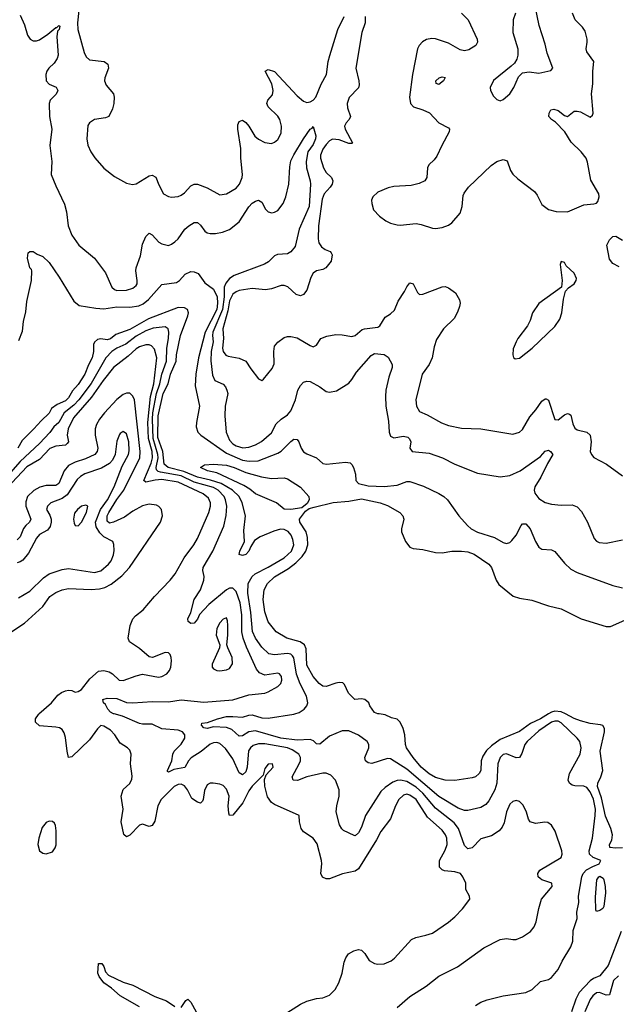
# Model space of a CAD drawing. Header units: inches. Extents: x 1682530 to 1839546, y 640742 to 791647.
# Tile 67 of 256: x 1704746 to 1708452, y 688198 to 694310. Entities that reach past the tile are written whole.
import ezdxf

# ---------------------------------------------------------------- set-up
doc = ezdxf.new("R2010")
doc.units = ezdxf.units.IN
doc.header["$MEASUREMENT"] = 0
doc.layers.add('B7608', color=7, linetype='Continuous')
doc.layers.add('B7609', color=7, linetype='Continuous')

msp = doc.modelspace()

# ---------------------------------------------------------------- linework, layer by layer
at = {"layer": 'B7608', "color": 5}
for points, elevation in [([(1706382, 688130), (1706490, 688198), (1706530, 688217.6), (1706590, 688233.7), (1706630, 688238.3), (1706670, 688254.3), (1706706, 688290), (1706728.7, 688330), (1706748.6, 688390), (1706761.5, 688458.5), (1706773.1, 688486.9), (1706789.6, 688510.4), (1706821.2, 688530), (1706850, 688538), (1706870, 688533.7), (1706890, 688512.4), (1706916.9, 688470), (1706950, 688451.3), (1706970, 688447.1), (1707010, 688449), (1707053.3, 688466.7), (1707075.3, 688484.7), (1707179.5, 688600.5), (1707206.7, 688613.3), (1707270, 688626.3), (1707310, 688640.3), (1707410, 688706.7), (1707450, 688740.4), (1707497.6, 688790), (1707542, 688850), (1707540.9, 688870), (1707518.4, 688910), (1707517, 688950), (1707498.4, 688990), (1707483.7, 689010), (1707450, 689019.3), (1707385.6, 689025.6), (1707370, 689032.1), (1707354.8, 689050), (1707353.9, 689090), (1707390, 689153.8), (1707402.5, 689190), (1707399, 689230), (1707391.1, 689250), (1707370, 689278), (1707279.2, 689359.2), (1707210, 689468.2), (1707170, 689497), (1707150, 689501.2), (1707130, 689496.4), (1707102, 689470), (1707079.8, 689430), (1707050.2, 689350), (1706990, 689271.1), (1706961.8, 689218.2), (1706850, 689038.5), (1706830, 689024.4), (1706751.5, 689008.5), (1706670, 688977), (1706650, 688977.2), (1706627, 688987), (1706616.4, 689010), (1706622.6, 689070), (1706620.7, 689090), (1706593.2, 689193.2), (1706570, 689229.8), (1706510, 689268.6), (1706495.4, 689290), (1706483.5, 689330), (1706482, 689370), (1706330, 689437.3), (1706309.8, 689450), (1706286.1, 689486.1), (1706268.4, 689551.6), (1706266.6, 689593.4), (1706277.2, 689622.8), (1706320.7, 689670), (1706317.2, 689690), (1706290, 689689.3), (1706270, 689661.2), (1706259, 689621), (1706190, 689552.7), (1706170, 689523.9), (1706131.6, 689448.4), (1706070, 689370.9), (1706050, 689369.6), (1706044.8, 689384.8), (1706040.4, 689430), (1706047.1, 689490), (1706030, 689533.7), (1706010, 689556), (1705990, 689565.3), (1705949.1, 689570.9), (1705930, 689571), (1705910, 689560.5), (1705894.1, 689525.9), (1705886.8, 689470), (1705882, 689458), (1705870, 689447), (1705850, 689453.3), (1705815.8, 689475.8), (1705787.8, 689530), (1705770, 689553.8), (1705750, 689564.5), (1705730, 689562.4), (1705706.8, 689550), (1705625, 689470), (1705604.7, 689430), (1705585, 689335), (1705570, 689307.6), (1705550, 689300.9), (1705510, 689315.3), (1705490, 689309.8), (1705430, 689248.5), (1705410, 689238), (1705392.3, 689252.3), (1705375.9, 689330), (1705388.4, 689410), (1705376.9, 689490), (1705388.9, 689531.1), (1705430, 689568.4), (1705443.8, 689596.2), (1705446, 689614), (1705433.7, 689690), (1705438, 689750), (1705430, 689775.1), (1705415.1, 689790), (1705370, 689818.9), (1705336.5, 689870), (1705310, 689900.4), (1705270, 689925.1), (1705250, 689927.6), (1705230, 689908), (1705179.7, 689840.3), (1705070, 689734), (1705050, 689729.4), (1705040.3, 689770), (1705030, 689854), (1705022.2, 689882.2), (1705010, 689904.5), (1704993.7, 689913.7), (1704970, 689918.7), (1704870, 689927.4), (1704844.3, 689950), (1704845.3, 689970), (1704862.6, 689997.4), (1704865.4, 690000)], 480), ([(1707090, 688178.3), (1707170, 688246), (1707270.7, 688309.3), (1707350, 688371.7), (1707465.1, 688430), (1707630, 688548.4), (1707730, 688600.4), (1707770, 688606.4), (1707810, 688599.3), (1707830, 688600.4), (1707870, 688617), (1707918.4, 688650), (1707941.3, 688678.7), (1707954.7, 688710), (1707970, 688792), (1707987, 688850), (1708054, 688930), (1708052.3, 688950), (1707990, 688969.6), (1707978.6, 688978.6), (1707967, 688990), (1707965.6, 689010), (1707977.6, 689030), (1708109.7, 689110), (1708115.8, 689130), (1708113, 689150), (1708073, 689273), (1708050, 689309.3), (1708025.8, 689325.8), (1708007.7, 689327.7), (1707950, 689320.9), (1707918, 689330), (1707907.2, 689347.2), (1707894.3, 689390), (1707872.9, 689432.9), (1707850, 689457), (1707830, 689462), (1707810, 689457), (1707790, 689439.5), (1707770, 689392.7), (1707755.6, 689324.4), (1707742.4, 689297.6), (1707724.7, 689275.3), (1707677.4, 689242.6), (1707610, 689224.7), (1707556.5, 689170), (1707530, 689162.2), (1707510, 689183.7), (1707472.3, 689290), (1707444.2, 689324.2), (1707330, 689416), (1707250, 689508), (1707210, 689545.3), (1707150, 689581.4), (1707111, 689589), (1707090, 689586.7), (1707063.6, 689576.4), (1707015.7, 689544.3), (1706990, 689519.7), (1706895.2, 689370), (1706870, 689298), (1706850, 689261.3), (1706830, 689243.6), (1706824.7, 689244.7), (1706757, 689277), (1706746.6, 689286.6), (1706732.3, 689312.3), (1706712.6, 689392.6), (1706715.7, 689430), (1706730.6, 689490), (1706731.4, 689530), (1706707.3, 689590), (1706679.8, 689619.8), (1706650, 689632.5), (1706630, 689632.4), (1706530, 689610.6), (1706472.7, 689587.3), (1706445.6, 689590), (1706438.9, 689610), (1706481.9, 689690), (1706489.9, 689710), (1706491.2, 689730), (1706480.7, 689750), (1706437.8, 689777.8), (1706410, 689790.3), (1706270, 689814.7), (1706230, 689815.3), (1706195.9, 689804.1), (1706179, 689790), (1706168.4, 689771.6), (1706160.3, 689670), (1706150, 689641.6), (1706130, 689622.5), (1706110, 689635.1), (1706070, 689721.8), (1706025, 689785), (1705990, 689815.9), (1705970, 689823.4), (1705950, 689821.6), (1705930, 689811.7), (1705873.6, 689766.4), (1705812, 689728), (1705794.2, 689710), (1705771.5, 689668.5), (1705704.5, 689655.5), (1705670, 689638.4), (1705663.7, 689643.7), (1705663.9, 689650), (1705690.4, 689709.6), (1705697.4, 689750), (1705705.8, 689770), (1705750, 689813), (1705772.8, 689850), (1705772.4, 689870), (1705757.3, 689890), (1705730, 689900.5), (1705630, 689908.4), (1705570, 689936.1), (1705510, 689936.6), (1705490, 689941), (1705385.9, 689985.9), (1705333, 690000)], 460), ([(1707577, 688190), (1707609.8, 688210.2), (1707650, 688225.3), (1707750, 688250.5), (1707890, 688270.3), (1707930, 688290.3), (1707981.6, 688338.4), (1708030, 688351.3), (1708050, 688363.2), (1708090, 688414), (1708115.1, 688464.9), (1708170, 688554.5), (1708181.3, 688590), (1708184.4, 688655.6), (1708208.9, 688730), (1708207.4, 688770), (1708218.6, 688830), (1708216.8, 688870), (1708237.6, 688990), (1708247, 689010), (1708267.4, 689032.6), (1708305.8, 689054.2), (1708346.2, 689070), (1708356, 689090), (1708308.7, 689108.7), (1708285.4, 689130), (1708283.9, 689150), (1708303.4, 689230), (1708321.7, 689370), (1708321.9, 689410), (1708310, 689470.9), (1708290, 689516.4), (1708270, 689544.4), (1708250, 689552.7), (1708193.5, 689553.5), (1708177.8, 689557.8), (1708162, 689570), (1708153.7, 689590), (1708162, 689630), (1708227.8, 689750), (1708233.6, 689790), (1708225.1, 689830), (1708209.8, 689850), (1708110, 689944.9), (1708090, 689954.5), (1708070, 689955.2), (1708050, 689949.3), (1707970, 689896.1), (1707897.9, 689830), (1707884.2, 689810), (1707865.2, 689754.8), (1707850, 689729.8), (1707830, 689727.3), (1707770, 689752.5), (1707750, 689748.1), (1707730, 689730.7), (1707715.3, 689690), (1707711, 689570), (1707696.9, 689530), (1707659.4, 689460.6), (1707641.2, 689438.8), (1707610, 689420.2), (1707530, 689400.8), (1707510, 689401.4), (1707470, 689416.3), (1707350, 689488.5), (1707150, 689658.4), (1707050, 689720.6), (1707030, 689723.2), (1706933.5, 689693.5), (1706910, 689696.2), (1706894, 689710), (1706889.9, 689730), (1706914.3, 689790), (1706915, 689810), (1706905.2, 689830), (1706850, 689868.4), (1706790, 689895.8), (1706750, 689895.4), (1706670, 689862.5), (1706610, 689812.3), (1706590, 689815.5), (1706572.3, 689832.3), (1706550, 689840.6), (1706470, 689837.5), (1706369.3, 689849.3), (1706210, 689895.9), (1706170.4, 689889.6), (1706130, 689865), (1706110, 689863.2), (1706063, 689903), (1706030, 689916.3), (1705950, 689921), (1705910, 689909.8), (1705890, 689914), (1705875.6, 689930), (1705878, 689942), (1705913.5, 689946.5), (1705974, 689970), (1706030, 689983.5), (1706070, 689985), (1706130, 689979.6), (1706170, 689992.2), (1706190, 689993.7), (1706250, 689976.9), (1706290, 689973.9), (1706450, 689998.3), (1706454.9, 690000)], 440), ([(1708031.8, 690000), (1707981.5, 689970), (1707919.4, 689940.6), (1707850, 689891.1), (1707730, 689841.5), (1707677, 689803), (1707646.5, 689773.5), (1707622.5, 689737.5), (1707613.5, 689710), (1707610, 689649.3), (1707600.3, 689630), (1707578, 689610), (1707557.1, 689602.9), (1707450, 689586.2), (1707390, 689588.9), (1707330, 689605.8), (1707290, 689627.8), (1707241, 689670), (1707189.9, 689730), (1707149.8, 689790), (1707143.5, 689810), (1707139.6, 689870), (1707127.6, 689910), (1707110, 689949.2), (1707090, 689967), (1707056.2, 689976.2), (1707015.5, 689995.5), (1706979.7, 690000)], 420), ([(1708490, 689168.1), (1708446.4, 689166.4), (1708411, 689171), (1708409.9, 689190), (1708424.2, 689215.8), (1708428.6, 689250), (1708417.4, 689290), (1708385.8, 689365.8), (1708359.8, 689479.8), (1708335.1, 689550), (1708336.6, 689570), (1708356.2, 689610), (1708367.6, 689650), (1708351, 689770), (1708378, 689890), (1708378.6, 689910), (1708367.8, 689927.8), (1708353.4, 689933.4), (1708290, 689940.1), (1708230, 689957), (1708190, 689971.8), (1708136.6, 690000)], 420), ([(1708483.3, 688650), (1708401.4, 688438.6), (1708350, 688374.5), (1708310, 688357.1), (1708290, 688343.1), (1708220.7, 688270), (1708201.3, 688230), (1708173.2, 688150)], 440), ([(1705490, 688181), (1705370, 688250.6), (1705317.5, 688297.5), (1705269.9, 688330), (1705239.8, 688370), (1705232.7, 688390), (1705236, 688450), (1705255.6, 688450), (1705270, 688432), (1705279.2, 688399.2), (1705298.3, 688378.3), (1705390, 688335.8), (1705450, 688315.9), (1705586.3, 688246.3), (1705658.7, 688218.7), (1705710, 688183.4)], 480), ([(1708466.4, 688373.6), (1708434.6, 688345.4), (1708410, 688257.2), (1708390, 688254), (1708348.3, 688271.7), (1708330, 688269.2), (1708306.1, 688250), (1708290, 688227.1), (1708256.4, 688150)], 460), ([(1705750, 688178.8), (1705778.8, 688221.2), (1705790, 688230.2), (1705810, 688210.2), (1705842.8, 688150)], 480)]:
    msp.add_lwpolyline(points, dxfattribs=dict(at, elevation=elevation))
for points, elevation in [([(1704930, 689334.5), (1704910, 689325.7), (1704885.6, 689294.4), (1704865.4, 689230), (1704859.7, 689190), (1704870, 689150.6), (1704890, 689136.4), (1704910, 689132.2), (1704950, 689144.9), (1704967.2, 689170), (1704972, 689188), (1704973.8, 689273.8), (1704968.7, 689308.7), (1704962, 689322), (1704950, 689333)], 520), ([(1708330, 688774), (1708324.9, 688784.9), (1708323.8, 688863.8), (1708332, 688970), (1708342.6, 688990), (1708350, 688992.7), (1708370, 688980.7), (1708374.4, 688970), (1708383.5, 688930), (1708385.2, 688890), (1708374.6, 688805.4), (1708368, 688792), (1708350, 688779.3)], 420)]:
    msp.add_lwpolyline(points, close=True, dxfattribs=dict(at, elevation=elevation))
at = {"layer": 'B7609', "color": 5}
for points, elevation in [([(1705113.8, 694366.2), (1705105.7, 694290), (1705107.1, 694250), (1705145.9, 694105.9), (1705158.9, 694078.9), (1705180.2, 694060.2), (1705270.2, 694050.2), (1705294.2, 694034.2), (1705297.4, 694010), (1705276, 693950), (1705273.7, 693930), (1705283.9, 693903.9), (1705328.4, 693850), (1705333.4, 693830), (1705331.7, 693790), (1705323.8, 693756.2), (1705300.5, 693710), (1705279.9, 693700.1), (1705210, 693689.7), (1705180.4, 693670), (1705170, 693652.7), (1705163.1, 693570), (1705170.2, 693530.2), (1705188.8, 693490), (1705213.3, 693453.3), (1705269.2, 693389.2), (1705335.6, 693335.6), (1705410, 693295.8), (1705446.9, 693286.9), (1705470, 693291.8), (1705550, 693340.3), (1705570, 693345.7), (1705591.7, 693331.7), (1705610, 693285.5), (1705640.4, 693230), (1705670, 693212), (1705690, 693208.8), (1705730, 693212), (1705750, 693221.3), (1705770, 693235.8), (1705810, 693278), (1705830, 693288.7), (1705850, 693288.7), (1705910, 693266), (1705990, 693223.7), (1706030, 693228.4), (1706090, 693264.6), (1706111.8, 693290), (1706127.7, 693330), (1706130.6, 693350), (1706119.1, 693450), (1706120.9, 693510), (1706100.9, 693630), (1706102.3, 693657.8), (1706110, 693678.8), (1706130, 693685.5), (1706150, 693672.4), (1706170, 693648.2), (1706206.9, 693586.9), (1706228.9, 693568.9), (1706270, 693548), (1706310, 693542.3), (1706330, 693548.8), (1706350, 693565.3), (1706370, 693604.9), (1706373, 693650), (1706362.6, 693690), (1706350, 693712), (1706289.7, 693770), (1706282, 693790), (1706287.6, 693810), (1706316.1, 693843.9), (1706321.1, 693870), (1706312.4, 693912.4), (1706271.8, 693990), (1706290, 694000.9), (1706330, 693988.9), (1706470, 693837.8), (1706510, 693803.5), (1706530, 693796.2), (1706550, 693799.7), (1706570, 693811.3), (1706586.8, 693830), (1706618.8, 693910), (1706652.2, 693970), (1706662.4, 694050), (1706671.9, 694088.1), (1706722.8, 694250), (1706761.6, 694330)], 480), ([(1707826.4, 694350), (1707812.2, 694310), (1707809.1, 694230), (1707839.5, 694130), (1707840.5, 694090), (1707835.2, 694064.8), (1707819.9, 694040.1), (1707799, 694021), (1707690, 693931.8), (1707668, 693890), (1707670.7, 693870), (1707690, 693836), (1707710, 693814.8), (1707730, 693807.3), (1707750, 693814), (1707790, 693850.7), (1707816.2, 693890), (1707844.5, 693955.5), (1707870, 693981), (1707910, 693986.8), (1707970, 693978), (1708044.7, 693995.3), (1708057.2, 694010), (1708021.7, 694101.7), (1708010, 694158), (1707973.1, 694273.1), (1707945.2, 694405.2)], 540), ([(1704750, 694339.1), (1704777.2, 694277.2), (1704794.9, 694214.9), (1704810.4, 694190), (1704830, 694178.3), (1704850, 694178), (1704870, 694185.7), (1704920.5, 694219.5), (1704970, 694261.6), (1704978, 694262), (1704990, 694274.8), (1704996, 694270), (1704991.5, 694250), (1704982.2, 694237.8), (1704976.5, 694203.5), (1704985.1, 694090), (1704980.1, 694070), (1704959.9, 694040.1), (1704926.5, 694010), (1704914.5, 693990), (1704909.3, 693969.3), (1704911.7, 693930), (1704930, 693910.3), (1704972, 693892), (1704983.1, 693870), (1704972.6, 693847.4), (1704934.9, 693810), (1704929, 693790), (1704932.3, 693710), (1704945.2, 693630), (1704934.2, 693530), (1704946.3, 693430), (1704942.7, 693350), (1704970, 693279.3), (1705025.4, 693165.4), (1705036.6, 693116.6), (1705046.5, 693030), (1705070, 692972.4), (1705114.6, 692910), (1705210.4, 692830), (1705279, 692739), (1705318.7, 692650), (1705334.9, 692634.9), (1705350, 692629.2), (1705410, 692631.3), (1705450, 692642.8), (1705470, 692659.1), (1705475.1, 692670), (1705475.6, 692690), (1705466.9, 692750), (1705469.7, 692770), (1705496.5, 692843.5), (1705510, 692917.1), (1705530, 692964.4), (1705550, 692985.3), (1705570, 692974.6), (1705610, 692928.7), (1705630, 692918), (1705670, 692908.8), (1705690, 692916), (1705710, 692930.3), (1705730, 692950.3), (1705772.8, 693010), (1705796, 693030), (1705830, 693050.2), (1705850.2, 693050.2), (1705870, 693034), (1705896.6, 692996.6), (1705910, 692987.5), (1705930, 692982.3), (1705962.5, 692982.5), (1706006.6, 692990), (1706050, 693006.6), (1706110, 693054.7), (1706170, 693148), (1706190, 693170.2), (1706210, 693182.8), (1706230, 693188.7), (1706250, 693177.1), (1706273.8, 693133.8), (1706290, 693117.4), (1706311.7, 693111.7), (1706330, 693114.7), (1706350, 693125.8), (1706383.5, 693170), (1706399.3, 693210), (1706418.2, 693290), (1706423.4, 693396.6), (1706430, 693432.9), (1706448.7, 693471.3), (1706510, 693570.5), (1706550, 693630.4), (1706563.3, 693636.7), (1706570, 693646), (1706586, 693590), (1706583.9, 693570), (1706570, 693535.3), (1706536.6, 693490), (1706525.6, 693430), (1706527.2, 693390), (1706550.8, 693310), (1706552.2, 693290), (1706545.1, 693150), (1706481.5, 693010), (1706458.4, 692901.7), (1706430, 692868.2), (1706410, 692856.9), (1706347.3, 692852.7), (1706330, 692844), (1706292.8, 692807.2), (1706267.5, 692792.5), (1706078.5, 692721.5), (1706050, 692702.8), (1706026.6, 692673.4), (1706016.4, 692650), (1706015.6, 692590), (1706005.8, 692510), (1705945.5, 692370), (1705943, 692350), (1705947.3, 692310), (1705935.7, 692250), (1705933.3, 692193.3), (1705943, 692103), (1705957.7, 692070), (1706010, 692047.4), (1706024.4, 692030), (1706032.6, 692010), (1706038.6, 691990), (1706023.2, 691910), (1706020.2, 691850), (1706029.3, 691750), (1706050, 691700.2), (1706070, 691677.8), (1706090, 691663.8), (1706132, 691652), (1706170, 691657.3), (1706210, 691670.6), (1706248.2, 691691.8), (1706310, 691745.6), (1706338.8, 691801.2), (1706369.9, 691830.1), (1706410, 691857.8), (1706430, 691882.3), (1706459, 691950), (1706473.5, 692010), (1706490, 692038.4), (1706510, 692059.5), (1706530, 692067), (1706550, 692063.1), (1706610.2, 692030.2), (1706650, 692001.3), (1706670, 691997), (1706713.5, 692006.5), (1706790, 692054), (1706810, 692075.5), (1706838.5, 692121.5), (1706930, 692226), (1706950, 692238.1), (1707010, 692231.3), (1707036, 692216), (1707060.6, 692170), (1707060.3, 692150), (1707038.2, 692090), (1707021.6, 692010), (1707017.9, 691970), (1707019.9, 691910), (1707037.3, 691817.3), (1707042.1, 691750), (1707050, 691725.6), (1707070, 691714.4), (1707130, 691725.2), (1707157.7, 691717.7), (1707168.1, 691708.1), (1707175.2, 691690), (1707169.1, 691649.1), (1707184, 691630), (1707290, 691619.7), (1707373.4, 691590), (1707450, 691551.4), (1707590, 691495.6), (1707730, 691471.7), (1707790, 691479.6), (1707855.1, 691510), (1707982.2, 691597.8), (1708010, 691631.8), (1708030, 691636.9), (1708042.4, 691630), (1708057.3, 691610), (1708024.9, 691555.1), (1707983.2, 691470), (1707946, 691410), (1707942.7, 691390), (1707945.5, 691370), (1707970, 691337.3), (1708010, 691313.8), (1708050, 691303.2), (1708110, 691295.3), (1708177.7, 691297.8), (1708210, 691286.4), (1708236.2, 691256.2), (1708274, 691190), (1708314, 691090), (1708330, 691072.4), (1708344.7, 691064.7), (1708390, 691060.3), (1708490, 691081.1)], 460), ([(1706892.3, 694330), (1706891.4, 694290), (1706872, 694230), (1706834.8, 694010), (1706853.6, 693930), (1706855.1, 693904.9), (1706850, 693887.1), (1706792.7, 693827.3), (1706779.8, 693790), (1706782.2, 693762.2), (1706801.2, 693710), (1706793.8, 693690), (1706774.3, 693670), (1706763.2, 693650), (1706767.6, 693630), (1706813.8, 693546.2), (1706810, 693540.9), (1706790, 693541.4), (1706730, 693564.1), (1706690, 693568.6), (1706670, 693558), (1706650, 693535.7), (1706630, 693506.4), (1706615, 693470), (1706614.4, 693450), (1706632.7, 693390), (1706650, 693362.3), (1706682.7, 693330), (1706690.8, 693310), (1706686.4, 693290), (1706673.9, 693270), (1706637.9, 693230), (1706625, 693195), (1706601.8, 693030), (1706599.8, 692950), (1706604.9, 692924.9), (1706620.4, 692900.4), (1706643.3, 692883.3), (1706674.4, 692870), (1706681.8, 692861.8), (1706687.7, 692850), (1706680.8, 692810), (1706647.2, 692770), (1706630, 692759.3), (1706590, 692751.2), (1706570, 692736.3), (1706555.7, 692710), (1706530, 692631.8), (1706510, 692603.7), (1706490, 692595.2), (1706464.5, 692604.5), (1706412.2, 692652.2), (1706390, 692659.9), (1706370, 692659.6), (1706310, 692639.9), (1706272.8, 692632.8), (1706190, 692640.5), (1706110, 692628.3), (1706090, 692621.3), (1706070, 692605.2), (1706050, 692564.5), (1706038.2, 692501.8), (1706008.2, 692390), (1706013.1, 692330), (1706005.3, 692270), (1706009.4, 692250), (1706027.1, 692227.1), (1706040.4, 692220.4), (1706110, 692208.3), (1706151.8, 692190), (1706182.1, 692142.1), (1706230, 692080.5), (1706250, 692070.5), (1706261.7, 692078.3), (1706314.4, 692145.6), (1706326.3, 692173.7), (1706325, 692250), (1706330, 692283), (1706350, 692309.1), (1706390, 692336.2), (1706410, 692343.2), (1706430, 692343.8), (1706470, 692334.8), (1706550, 692286.5), (1706570, 692279.5), (1706589.8, 692290.3), (1706617.6, 692330), (1706654, 692346), (1706710, 692356.5), (1706750, 692354.7), (1706810, 692344), (1706830, 692348.9), (1706873.8, 692386.2), (1706888.2, 692391.8), (1706970, 692401.9), (1706983.9, 692410), (1707017.3, 692462.7), (1707050, 692483.3), (1707073.9, 692506.1), (1707096.5, 692563.5), (1707136.7, 692623.3), (1707150, 692652), (1707170, 692677.3), (1707190, 692671.3), (1707216.9, 692616.9), (1707230, 692605), (1707250, 692606.3), (1707370, 692651.4), (1707390, 692653.4), (1707410, 692646.3), (1707453.9, 692613.9), (1707478.4, 692570), (1707481.5, 692550), (1707477.9, 692530), (1707466.4, 692493.6), (1707444.9, 692455.1), (1707379.5, 692390), (1707335.5, 692324.5), (1707320, 692280), (1707308, 692210), (1707289.3, 692170), (1707247, 692110), (1707207.5, 691950), (1707211.4, 691910), (1707230, 691876.9), (1707278, 691858), (1707366.9, 691806.9), (1707410, 691790.2), (1707490, 691774.9), (1707610, 691770.3), (1707810, 691737.4), (1707850, 691748.8), (1707870, 691767), (1707915.3, 691844.7), (1707952.9, 691887.1), (1707990, 691941.3), (1708010, 691956.5), (1708015.8, 691955.8), (1708030, 691947.7), (1708070, 691827.3), (1708090, 691826.7), (1708130, 691856.1), (1708150, 691865.3), (1708162, 691862), (1708170, 691854.8), (1708181.9, 691801.9), (1708195, 691775), (1708210, 691764.2), (1708268.6, 691748.6), (1708288.9, 691730), (1708295.6, 691690), (1708290.4, 691630), (1708297.1, 691610), (1708311.6, 691591.6), (1708390.2, 691550.2), (1708490, 691477.6)], 480), ([(1707491.1, 694351.1), (1707531.7, 694310), (1707587.7, 694190), (1707590.2, 694170), (1707578.9, 694150), (1707536.9, 694123.1), (1707510, 694116.8), (1707483.3, 694123.3), (1707410, 694165.1), (1707330, 694190.9), (1707306, 694194), (1707273.5, 694186.5), (1707247.6, 694172.4), (1707227, 694150), (1707218, 694130), (1707185.5, 693970), (1707168, 693830), (1707174.3, 693790), (1707192.7, 693770), (1707251.3, 693751.3), (1707292.2, 693732.2), (1707350.2, 693670.2), (1707410, 693639.5), (1707416.1, 693630), (1707413.8, 693613.8), (1707367.8, 693530), (1707337.6, 693462.4), (1707320.4, 693439.6), (1707287.7, 693410), (1707279.3, 693390), (1707275.8, 693330), (1707262, 693310), (1707226.7, 693293.3), (1707178.6, 693281.4), (1707070, 693274.6), (1707034.6, 693265.4), (1706970, 693239.8), (1706939.6, 693210), (1706932.4, 693190), (1706932.6, 693170), (1706944.6, 693130), (1706980.3, 693090), (1707020.9, 693060.9), (1707050, 693046), (1707090, 693035.9), (1707110, 693034), (1707210, 693044.3), (1707239.6, 693039.6), (1707310, 693015.8), (1707330, 693014), (1707370, 693019.8), (1707410, 693033.8), (1707430.8, 693050), (1707481.5, 693110), (1707493.8, 693150), (1707500.9, 693219.1), (1707506.6, 693233.4), (1707534.7, 693270), (1707675.1, 693404.9), (1707710, 693429.2), (1707750, 693443.1), (1707773.4, 693433.4), (1707793.9, 693373.9), (1707810.2, 693350.2), (1707841.1, 693321.1), (1707943, 693243), (1707960.5, 693220.5), (1707990, 693163), (1708031.5, 693131.5), (1708079.2, 693119.2), (1708150, 693117.3), (1708250, 693161.5), (1708313.5, 693166.5), (1708330, 693170.5), (1708338.4, 693181.6), (1708345.4, 693210), (1708344, 693230), (1708293, 693313), (1708273.6, 693426.4), (1708265, 693450), (1708233.7, 693490), (1708171.9, 693550), (1708132.9, 693612.9), (1708073.5, 693673.5), (1708048.6, 693690), (1708033.6, 693710), (1708035.5, 693730), (1708044.7, 693750), (1708064.5, 693755.5), (1708090, 693746.4), (1708130, 693716), (1708150, 693709.5), (1708190, 693742.3), (1708210, 693743.2), (1708230, 693737.1), (1708290, 693705.3), (1708303.3, 693716.7), (1708308, 693730), (1708298, 693850), (1708307.3, 693912.7), (1708306.5, 693990), (1708313, 694050), (1708269.7, 694110), (1708264.4, 694130), (1708271.7, 694170), (1708270.8, 694190), (1708258, 694238), (1708242.7, 694262.7), (1708196, 694310), (1708180.5, 694350)], 520), ([(1708470, 692776.2), (1708430, 692797.5), (1708410, 692824.1), (1708392.3, 692910), (1708410, 692942.8), (1708430, 692964), (1708450, 692966), (1708490, 692940.7)], 480), ([(1704741.5, 692318.5), (1704763.1, 692376.9), (1704770, 692436), (1704784.4, 692495.6), (1704790, 692561), (1704819.1, 692690), (1704821.2, 692750), (1704819.3, 692759.3), (1704810, 692768.7), (1704795.3, 692830), (1704798, 692862), (1704810, 692871.3), (1704830, 692872), (1704854, 692854), (1704890, 692839.1), (1704930, 692802), (1704992.1, 692712.1), (1705083.5, 692563.5), (1705115.4, 692535.4), (1705218.8, 692518.8), (1705270, 692515.8), (1705350, 692528.4), (1705430, 692525.9), (1705485.4, 692534.6), (1705512.9, 692547.1), (1705547.3, 692572.7), (1705630, 692666.7), (1705720.8, 692679.2), (1705738.7, 692690), (1705774.5, 692730), (1705810, 692746.3), (1705830, 692745.8), (1705854.1, 692734.1), (1705896, 692676), (1705950, 692636.8), (1705972.9, 692590), (1705975.5, 692550), (1705970.2, 692510), (1705899.4, 692370), (1705856.7, 692210), (1705839.9, 692110), (1705836.5, 692036.5), (1705864.1, 691910), (1705844, 691810), (1705842.7, 691782.8), (1705852.7, 691750), (1705871.5, 691730), (1706030, 691619.2), (1706130, 691574.8), (1706170.9, 691569.1), (1706227.7, 691572.3), (1706350, 691619.5), (1706370, 691631.9), (1706430, 691692.3), (1706450, 691705.3), (1706470, 691703.7), (1706479.6, 691690), (1706494.4, 691650), (1706510, 691627.4), (1706530, 691614), (1706590.2, 691590.2), (1706630, 691554.9), (1706651.4, 691551.4), (1706770, 691563.4), (1706798.5, 691558.5), (1706810, 691549.4), (1706820.5, 691530), (1706831.3, 691488.7), (1706833.7, 691450), (1706850.4, 691430), (1706910, 691417.3), (1707010, 691412.6), (1707090, 691421.4), (1707150, 691443.9), (1707170, 691442.6), (1707254.2, 691414.2), (1707349.3, 691369.3), (1707381.3, 691350), (1707402.6, 691330), (1707473.7, 691230), (1707527, 691170), (1707550.4, 691150), (1707590, 691128.4), (1707695.3, 691095.3), (1707750, 691064), (1707770, 691059), (1707790, 691065.3), (1707803.8, 691076.2), (1707829.8, 691110), (1707861.3, 691170), (1707870, 691180.4), (1707890, 691181.3), (1707917.7, 691150), (1707950, 691070.5), (1707970, 691036.4), (1707990, 691023.7), (1708050, 691018.7), (1708070, 691008.5), (1708130, 690935.3), (1708170, 690899.6), (1708210, 690879.1), (1708430, 690797.8), (1708490, 690782.8)], 440), ([(1706454.9, 690000), (1706483.1, 690010), (1706512.9, 690030), (1706530.4, 690049.6), (1706535.2, 690070), (1706527.7, 690110), (1706488, 690188), (1706466.5, 690246.5), (1706448.1, 690348.1), (1706441.2, 690361.2), (1706430, 690372.3), (1706410, 690376.2), (1706330, 690367.8), (1706294, 690374), (1706250, 690415.4), (1706210, 690470.6), (1706191.9, 690511.9), (1706181.4, 690630), (1706162.8, 690750), (1706164.8, 690810), (1706190, 690853.8), (1706209.9, 690870), (1706290, 690910.4), (1706389.9, 690970), (1706433.7, 691010), (1706449, 691050), (1706443.9, 691083.9), (1706432.3, 691110), (1706413.4, 691133.4), (1706390, 691145.8), (1706366.4, 691146.4), (1706324.3, 691135.7), (1706239.9, 691100.1), (1706204.1, 691075.9), (1706181.1, 691038.9), (1706170, 691011.2), (1706150, 690991), (1706130, 690983.8), (1706110, 690989.6), (1706113.7, 691010), (1706142.7, 691070), (1706138.7, 691138.7), (1706147.9, 691230), (1706128.9, 691310), (1706110.4, 691350), (1706067.7, 691390), (1705998.2, 691430), (1705932.3, 691452.3), (1705850, 691470.6), (1705765.8, 691505.8), (1705669.4, 691529.4), (1705644.4, 691550), (1705635, 691630), (1705604.4, 691715.6), (1705606, 691850), (1705637.6, 691990), (1705668.2, 692050), (1705684, 692110), (1705717.6, 692190), (1705719.4, 692230), (1705745.3, 692350), (1705790.7, 692470.7), (1705794.6, 692490), (1705788.6, 692510), (1705770, 692521.7), (1705730, 692523.6), (1705547.1, 692452.9), (1705430, 692386.5), (1705344, 692356), (1705310, 692328.2), (1705290, 692323.1), (1705250, 692328.4), (1705230, 692324.7), (1705211.2, 692308.8), (1705205.5, 692294.5), (1705205, 692250), (1705196.2, 692210), (1705173, 692167), (1705150, 692109.8), (1705110, 692045.2), (1705074.1, 692005.9), (1705050, 691963.4), (1705030, 691944.8), (1704979.2, 691920.8), (1704944.5, 691895.5), (1704930, 691867.2), (1704879.2, 691820.8), (1704835.2, 691770), (1704761.8, 691698.2), (1704734.2, 691650)], 440), ([(1705333, 690000), (1705330, 690000.8), (1705310, 690010.5), (1705294.7, 690030), (1705278.7, 690058.7), (1705266.3, 690070), (1705263.5, 690090), (1705290, 690098.7), (1705350, 690096.4), (1705410, 690072.2), (1705450, 690069.6), (1705570, 690077.9), (1705670, 690075.9), (1705750, 690088.8), (1705890, 690073.1), (1706070, 690088.6), (1706170, 690119.7), (1706268.7, 690130), (1706290, 690136.9), (1706349.6, 690170), (1706367.8, 690190), (1706375.3, 690210), (1706373.2, 690233.2), (1706360.9, 690250), (1706350, 690253.8), (1706270, 690240.3), (1706235.5, 690255.5), (1706218, 690278), (1706154.1, 690414.1), (1706133.7, 690470), (1706125.9, 690510), (1706125.2, 690614.8), (1706115.2, 690690), (1706090, 690759.8), (1706070, 690780.3), (1706050, 690780.2), (1706030, 690769.9), (1705921, 690679), (1705862.6, 690617.5), (1705850, 690589.5), (1705830, 690563.5), (1705810, 690561.3), (1705793.8, 690573.8), (1705791.6, 690590), (1705809.8, 690630.2), (1705829.8, 690710), (1705868.8, 690770), (1705890.7, 690830), (1705892.9, 690852.9), (1705884.8, 690890), (1705886, 690910), (1705945.5, 691010), (1706015, 691165), (1706028.4, 691231.6), (1706033.4, 691290), (1706025.6, 691330), (1706015.8, 691350), (1705979.4, 691390), (1705950, 691405.8), (1705830, 691439.7), (1705750, 691477.4), (1705621.5, 691501.5), (1705606.1, 691506.1), (1705596.6, 691516.6), (1705593.2, 691530), (1705605.6, 691590), (1705605, 691610), (1705575.4, 691710), (1705571.1, 691830), (1705574.3, 691870), (1705597, 691990), (1705616.8, 692050), (1705630, 692110.1), (1705659, 692190), (1705659.6, 692270), (1705671.2, 692331.2), (1705672.8, 692370), (1705667.8, 692390), (1705650, 692403.2), (1705574.7, 692394.7), (1705530, 692379.1), (1705470, 692345.3), (1705404.9, 692295.1), (1705349.3, 692270.7), (1705318.6, 692250), (1705281.2, 692210), (1705190, 692050.9), (1705114.2, 691950), (1705082.7, 691917.3), (1705021.6, 691870), (1704989.8, 691810.2), (1704957.5, 691782.5), (1704933.6, 691746.4), (1704870, 691678.2), (1704750, 691566.7), (1704690, 691499.8)], 460), ([(1704865.4, 690000), (1704942.9, 690070), (1704983.8, 690116.2), (1705006.4, 690133.6), (1705030, 690144), (1705050, 690147.5), (1705070, 690145.3), (1705090, 690136), (1705110, 690138.9), (1705130, 690152), (1705181.2, 690218.8), (1705235, 690265), (1705269.8, 690270.2), (1705302.3, 690262.3), (1705322, 690250), (1705364, 690210), (1705390, 690207.4), (1705470, 690237.4), (1705510, 690246.7), (1705609.1, 690229.1), (1705630, 690232.9), (1705661.3, 690250), (1705677.3, 690270), (1705684.8, 690290), (1705689.7, 690330), (1705687.1, 690350), (1705680.5, 690370), (1705670, 690380.5), (1705650, 690381), (1705571.5, 690351.5), (1705550, 690355.1), (1705490, 690406.6), (1705428.5, 690448.4), (1705420.7, 690470), (1705433.2, 690550), (1705449.4, 690590), (1705466.6, 690610), (1705512.9, 690647.1), (1705583.9, 690730), (1705681.6, 690830), (1705712.2, 690870), (1705768.1, 690970), (1705829, 691051), (1705851.2, 691088.8), (1705922, 691250), (1705932.4, 691290), (1705931.9, 691310), (1705919.6, 691339.6), (1705886.7, 691366.7), (1705730, 691439.1), (1705630, 691454.8), (1705588.5, 691451.5), (1705530, 691438.9), (1705516.9, 691450), (1705562.7, 691557.3), (1705571.7, 691590), (1705568.5, 691630), (1705547.1, 691710), (1705542.7, 691810), (1705558.9, 691970), (1705580.1, 692050), (1705598.7, 692210), (1705583.9, 692263.9), (1705565.6, 692285.6), (1705550, 692292.2), (1705530, 692291.6), (1705490, 692278.8), (1705470, 692266.9), (1705419.2, 692220.8), (1705330, 692151.8), (1705264.1, 692070), (1705192.4, 691967.6), (1705080.7, 691839.3), (1705046.5, 691770), (1705041.4, 691730), (1705048.8, 691690), (1705041.5, 691678.5), (1705030.4, 691669.6), (1704970, 691662.5), (1704932.6, 691647.4), (1704870, 691579.2), (1704790, 691533.6), (1704636.5, 691370)], 480), ([(1704630, 690466.4), (1704776.4, 690563.6), (1704890, 690668), (1704934.6, 690730), (1704970, 690754.6), (1705010, 690771.6), (1705050, 690778.8), (1705190, 690772.9), (1705242.8, 690777.2), (1705274.8, 690785.2), (1705314.8, 690805.2), (1705381.4, 690858.6), (1705428.6, 690910), (1705620.7, 691190), (1705634.4, 691230), (1705627.7, 691270), (1705610, 691288.7), (1705595.6, 691295.6), (1705550, 691302.2), (1705510, 691291.8), (1705450, 691258.5), (1705397.6, 691222.4), (1705330, 691189.9), (1705305.1, 691185.1), (1705290, 691196.2), (1705290.7, 691230), (1705299.1, 691250), (1705349, 691331), (1705392.6, 691390), (1705492.1, 691590), (1705495.3, 691630), (1705459.2, 691950), (1705450, 691973.1), (1705430, 691990.6), (1705410, 691991.2), (1705390, 691983.4), (1705350, 691952.9), (1705272.2, 691870), (1705242.4, 691830), (1705222.5, 691797.5), (1705214.6, 691770), (1705215.2, 691730), (1705231.7, 691650), (1705228.6, 691630), (1705212.7, 691610), (1705155.9, 691584.1), (1705090, 691563.6), (1705050, 691542.5), (1705021.9, 691510), (1704990.1, 691430), (1704977.9, 691422.1), (1704970, 691418.5), (1704910, 691418.5), (1704871.5, 691408.5), (1704833.5, 691386.5), (1704795.1, 691350), (1704784, 691316), (1704785.2, 691290), (1704815.7, 691210), (1704807.4, 691190), (1704783.7, 691170), (1704770, 691150.7), (1704750, 691099.8), (1704730, 691081.1)], 520), ([(1704739.7, 690720.3), (1704810, 690762.7), (1704894, 690846), (1704930, 690870.8), (1705010, 690896.8), (1705050, 690902.6), (1705210, 690877.3), (1705250, 690889.4), (1705298.4, 690930), (1705314.4, 690950), (1705330, 690987.3), (1705334, 691014), (1705332.1, 691052.1), (1705324.2, 691070), (1705270, 691099.1), (1705243.8, 691123.8), (1705221.1, 691161.1), (1705216.2, 691190), (1705248.7, 691270), (1705292.1, 691330), (1705334.2, 691410), (1705382.3, 691537.7), (1705422.8, 691610), (1705426.9, 691633.1), (1705424.2, 691690), (1705410, 691739.7), (1705390, 691753.3), (1705370, 691742), (1705365.5, 691734.5), (1705350, 691694), (1705339, 691610), (1705323.6, 691576.4), (1705304.8, 691555.2), (1705254.5, 691525.5), (1705152, 691490), (1705125, 691475), (1705104.2, 691455.8), (1705040.2, 691359.8), (1705010, 691338.2), (1704939.5, 691310), (1704918.5, 691290), (1704912.6, 691270), (1704934.1, 691234.1), (1704942.1, 691210), (1704942.3, 691190), (1704935.4, 691164.6), (1704918.5, 691141.5), (1704870, 691113.7), (1704850, 691092.4), (1704800.8, 690999.2), (1704765.3, 690954.7), (1704750, 690944.5), (1704730, 690938.7)], 540), ([(1706979.7, 690000), (1706970, 690001.2), (1706949.5, 690009.5), (1706922, 690050), (1706915.3, 690070), (1706890, 690089), (1706870, 690093.2), (1706828, 690090), (1706789, 690130), (1706764, 690184), (1706752.9, 690192.9), (1706730, 690196), (1706710, 690192.3), (1706650, 690169.6), (1706630, 690172.7), (1706606.6, 690190), (1706570, 690233.2), (1706530, 690303.7), (1706525.4, 690405.4), (1706515.7, 690430), (1706488.7, 690448.7), (1706406.6, 690470), (1706338.7, 690510), (1706290, 690572.7), (1706270, 690634), (1706259.3, 690710), (1706265.3, 690770), (1706284.8, 690810), (1706330, 690850.7), (1706416.8, 690903.2), (1706462.3, 690937.7), (1706501.6, 690978.4), (1706524.1, 691010), (1706535.9, 691050), (1706534.6, 691094.6), (1706525.3, 691130), (1706486.2, 691190), (1706484.1, 691210), (1706520.7, 691259.3), (1706545.4, 691274.6), (1706575.8, 691284.2), (1706693, 691313), (1706790, 691322), (1706870, 691335.5), (1706984.7, 691310), (1707030, 691294.4), (1707107.3, 691250), (1707125.5, 691230), (1707132, 691210), (1707117.6, 691150), (1707117.2, 691130), (1707141.8, 691070), (1707170, 691034.9), (1707190, 691027.3), (1707250, 691021.6), (1707330, 691002.2), (1707370, 691001.1), (1707430, 691010.9), (1707490, 691011.7), (1707530, 691006.4), (1707570, 690992.8), (1707659.5, 690930), (1707676, 690910), (1707706.7, 690830), (1707723.4, 690803.4), (1707811.3, 690731.3), (1707850, 690718.5), (1707927.5, 690707.5), (1708031.1, 690671.1), (1708110, 690652.6), (1708234, 690590), (1708390, 690543.1), (1708416.6, 690543.4), (1708541.4, 690598.6)], 420), ([(1708136.6, 690000), (1708110, 690014), (1708070, 690017.2), (1708050, 690010.8), (1708031.8, 690000)], 420)]:
    msp.add_lwpolyline(points, dxfattribs=dict(at, elevation=elevation))
for points, elevation in [([(1707350, 693908.2), (1707333.4, 693913.4), (1707331.1, 693930), (1707352, 693950), (1707370, 693955.1), (1707390, 693950.2), (1707378.6, 693930)], 520), ([(1708110, 692808), (1708102.8, 692790), (1708116.3, 692690), (1708111.3, 692650), (1707970, 692547.3), (1707931.7, 692490), (1707916.5, 692443.5), (1707899.5, 692410), (1707840.4, 692330), (1707830.4, 692310), (1707812.3, 692267.7), (1707808.5, 692228.5), (1707813, 692213), (1707824.9, 692204.9), (1707850, 692208.9), (1707930, 692270.3), (1708070, 692404.5), (1708101, 692450), (1708114, 692490), (1708124.2, 692575.8), (1708135.9, 692624.1), (1708154.7, 692645.3), (1708190, 692670.7), (1708202.9, 692690), (1708204.1, 692704.1), (1708190, 692736), (1708141.5, 692781.5), (1708130, 692802)], 520), ([(1706310, 691462.3), (1706390, 691466), (1706410, 691459.3), (1706490, 691407.5), (1706542.5, 691350), (1706545.3, 691330), (1706532.7, 691307.3), (1706499.7, 691280.3), (1706430, 691269), (1706390, 691271.3), (1706340.9, 691310), (1706210, 691367.1), (1706175.3, 691395.3), (1706137.6, 691417.6), (1705970, 691497.2), (1705912.3, 691510), (1705869.5, 691530), (1705894, 691546), (1705950, 691550.4), (1706030, 691544.4), (1706079.5, 691530), (1706150, 691498.6), (1706248.8, 691471.2)], 420), ([(1705157.1, 691297.1), (1705130, 691289.7), (1705104.4, 691270), (1705087.4, 691247.4), (1705079.6, 691210), (1705084.9, 691184.9), (1705090, 691171), (1705110, 691167.3), (1705130, 691190.4), (1705161.6, 691250), (1705169.5, 691289.5)], 560), ([(1706030, 690596.2), (1706010, 690589.6), (1705990, 690566), (1705971.2, 690530), (1705967.1, 690490), (1705989.1, 690430), (1705987.9, 690410), (1705941.3, 690310), (1705942, 690290), (1705950, 690280.7), (1705970, 690270.4), (1705990, 690268.8), (1706030, 690273.4), (1706050, 690282.6), (1706068.5, 690311.5), (1706065.6, 690350), (1706038.5, 690410), (1706034, 690430), (1706040.2, 690490), (1706039.8, 690550), (1706037.3, 690577.3)], 480)]:
    msp.add_lwpolyline(points, close=True, dxfattribs=dict(at, elevation=elevation))

doc.saveas('drawing.dxf')
